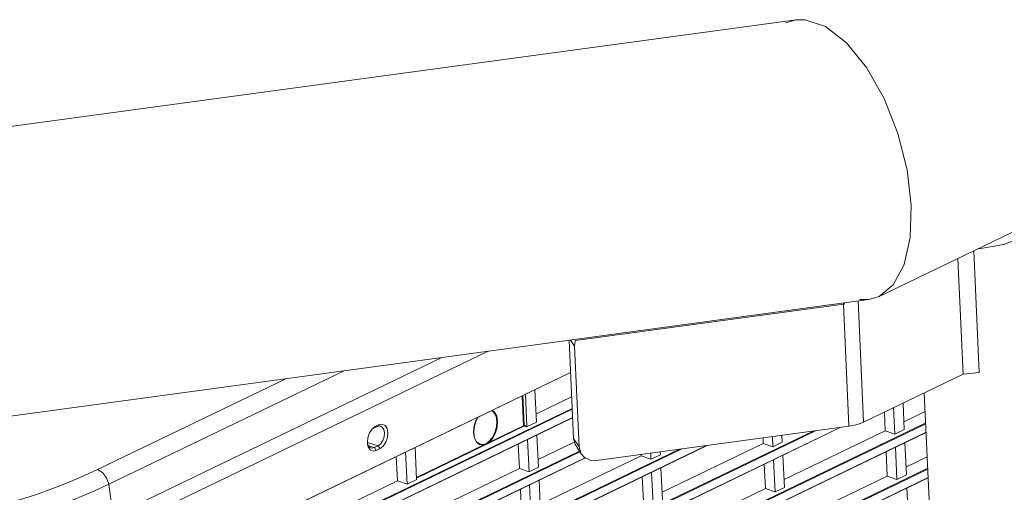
# Model space of a CAD drawing. Header units: millimetres. Extents: x 3925 to 5043, y -86 to 778.
# Tile 147 of 159: x 4868 to 4911, y 488 to 508. Entities that reach past the tile are written whole.
import ezdxf

# ---------------------------------------------------------------- set-up
doc = ezdxf.new("R2010")
doc.units = ezdxf.units.MM
doc.header["$LTSCALE"] = 46.255
for name, color, linetype in [('140-155102-0DXF_CONTINUOUS_LINE', 7, 'CONTINUOUS'), ('H30-LEFT-COVDXF_CONTINUOUS_LINE', 7, 'CONTINUOUS'), ('H30K-TOP-COVDXF_CONTINUOUS_LINE', 7, 'CONTINUOUS')]:
    doc.layers.add(name, color=color, linetype=linetype)

msp = doc.modelspace()

# ---------------------------------------------------------------- linework, layer by layer
at = {"layer": '140-155102-0DXF_CONTINUOUS_LINE', "color": 7, "linetype": 'Continuous', "lineweight": 0}
for p, q in [((4840.5387, 499.7894), (4901.7715, 508.1108)), ((4901.3226, 507.9759), (4901.7715, 508.1108)), ((4905.3939, 496.0622), (4911.6215, 499.063)), ((4909.7586, 492.75), (4909.5148, 498.0479)), ((4909.0621, 492.6773), (4908.8302, 497.718)), ((4906.0125, 496.5707), (4905.3935, 496.0621)), ((4839.7602, 487.0687), (4904.9446, 495.9271)), ((4903.8337, 495.7293), (4892.1534, 494.142)), ((4903.8337, 495.7293), (4903.8407, 495.7534)), ((4904.0786, 490.4081), (4903.8337, 495.7293)), ((4904.4748, 495.8633), (4904.7177, 490.584)), ((4904.9446, 495.9271), (4904.5531, 495.9225)), ((4905.3935, 496.0621), (4904.9446, 495.9271)), ((4891.8784, 494.1515), (4892.0756, 489.8676)), ((4892.1185, 493.893), (4891.9376, 494.1595)), ((4892.3203, 489.507), (4892.1185, 493.893)), ((4909.0621, 492.6773), (4909.7586, 492.75)), ((4909.0621, 492.6773), (4904.7177, 490.584)), ((4907.3627, 491.8584), (4910.7368, 418.5443)), ((4893.0787, 488.9132), (4904.0786, 490.4081)), ((4892.0756, 489.8676), (4892.3203, 489.507)), ((4892.1815, 489.5452), (4892.4262, 489.1846))]:
    msp.add_line(p, q, dxfattribs=at)
for points in [[(4901.7715, 508.1108), (4902.163, 508.1154), (4903.0525, 507.8128), (4903.9675, 507.1012), (4904.8371, 506.0347), (4905.6079, 504.6763), (4906.2112, 503.1524), (4906.6141, 501.5684), (4906.7966, 500.0244)], [(4906.7966, 500.0244), (4906.7517, 498.6268), (4906.486, 497.4531), (4906.0125, 496.5707)], [(4911.8553, 498.7245), (4910.827, 498.3248), (4909.7439, 498.1316)], [(4903.8337, 495.7293), (4903.8637, 495.7335), (4903.8935, 495.7379)], [(4892.1185, 493.893), (4892.1248, 494.0206), (4892.1534, 494.142)], [(4904.0786, 490.4081), (4904.3171, 490.4506), (4904.5331, 490.5101), (4904.7177, 490.584)], [(4892.0756, 489.8676), (4892.1441, 489.6082), (4892.1816, 489.5453)], [(4892.4263, 489.1846), (4892.3888, 489.2476), (4892.3203, 489.507)], [(4893.0787, 488.9132), (4892.7961, 488.9287), (4892.5557, 489.0462), (4892.4263, 489.1846)]]:
    msp.add_lwpolyline(points, dxfattribs=at)
at = {"layer": 'H30-LEFT-COVDXF_CONTINUOUS_LINE', "color": 7, "linetype": 'Continuous', "lineweight": 0}
for p, q in [((4872.041, 485.8132), (4888.351, 493.6721)), ((4872.1407, 483.2109), (4891.9428, 492.7524)), ((4872.1448, 483.2022), (4891.9433, 492.742)), ((4890.3879, 491.9926), (4890.4525, 490.5894)), ((4889.8963, 490.4298), (4889.8366, 491.7269)), ((4889.922, 490.4338), (4889.8619, 491.7392)), ((4890.0398, 490.4131), (4889.9763, 491.7943)), ((4890.4368, 490.9319), (4891.9921, 491.6813)), ((4906.4363, 491.412), (4906.4894, 490.2564)), ((4892.015, 491.1827), (4872.2166, 481.6428)), ((4892.0167, 491.1472), (4872.2342, 481.6151)), ((4905.6216, 491.0195), (4905.6591, 490.2063)), ((4906.0798, 490.059), (4906.0266, 491.2146)), ((4906.4737, 490.5988), (4907.4001, 491.0452)), ((4872.2314, 481.2395), (4892.0335, 490.781)), ((4872.2356, 481.2308), (4892.034, 490.7707)), ((4907.4231, 490.5466), (4872.5795, 473.7573)), ((4890.4525, 490.5894), (4890.0238, 490.3828)), ((4902.5117, 490.1951), (4872.4888, 475.7287)), ((4872.5036, 475.3253), (4903.6984, 490.3564)), ((4902.6164, 490.2094), (4872.5064, 475.7009)), ((4872.5077, 475.3167), (4903.7291, 490.3606)), ((4872.5943, 473.3539), (4907.4416, 490.1449)), ((4907.4247, 490.5111), (4872.5972, 473.7295)), ((4872.5985, 473.3453), (4907.442, 490.1345)), ((4883.1766, 490.1128), (4883.2904, 490.2825)), ((4883.2904, 490.2825), (4883.4294, 490.39)), ((4883.2983, 490.2724), (4883.3529, 490.3146)), ((4883.3529, 490.3146), (4883.5161, 490.3933)), ((4883.4294, 490.39), (4883.3529, 490.3146)), ((4883.4294, 490.39), (4883.5926, 490.4687)), ((4883.5926, 490.4687), (4883.5161, 490.3933)), ((4883.5161, 490.3933), (4883.6325, 490.416)), ((4883.5926, 490.4687), (4883.735, 490.4969)), ((4883.6325, 490.416), (4883.6589, 490.4111)), ((4889.9139, 490.4021), (4885.2266, 488.1435)), ((4889.8963, 490.4298), (4888.4065, 489.712)), ((4890.0238, 490.3828), (4889.9139, 490.4021)), ((4890.0398, 490.4131), (4889.922, 490.4338)), ((4901.249, 488.0813), (4905.6591, 490.2063)), ((4905.6591, 490.2063), (4906.0798, 490.059)), ((4906.4894, 490.2564), (4906.0798, 490.059)), ((4883.0951, 489.6105), (4883.0859, 489.6936)), ((4883.5548, 489.5525), (4883.0868, 489.6985)), ((4887.8468, 489.7112), (4887.7548, 489.8865)), ((4890.1336, 488.4207), (4890.069, 489.8238)), ((4890.4787, 490.0212), (4890.5432, 488.618)), ((4890.5275, 488.9605), (4892.0985, 489.7175)), ((4900.3327, 489.899), (4900.3437, 489.6602)), ((4900.7644, 489.5129), (4900.7441, 489.9549)), ((4901.174, 489.7103), (4900.7644, 489.5129)), ((4901.1602, 490.0115), (4901.174, 489.7103)), ((4906.5156, 489.6881), (4906.5802, 488.285)), ((4892.3336, 489.3211), (4872.3073, 479.6715)), ((4892.3521, 489.2937), (4872.325, 479.6437)), ((4896.6868, 489.4035), (4872.3981, 477.7001)), ((4872.4129, 477.2967), (4897.8736, 489.5648)), ((4896.7916, 489.4178), (4872.4157, 477.6723)), ((4872.417, 477.288), (4897.9042, 489.569)), ((4883.123, 489.5083), (4883.0951, 489.6105)), ((4883.3915, 489.4738), (4883.1369, 489.5533)), ((4883.5548, 489.5525), (4883.3915, 489.4738)), ((4883.4772, 489.3512), (4883.3915, 489.4738)), ((4883.6405, 489.4299), (4883.4772, 489.3512)), ((4883.6681, 489.6404), (4883.5548, 489.5525)), ((4883.6405, 489.4299), (4883.5548, 489.5525)), ((4884.8182, 487.8746), (4884.7536, 489.2777)), ((4885.1653, 489.4761), (4885.2289, 488.095)), ((4888.1414, 489.5842), (4885.225, 488.179)), ((4888.1271, 489.6136), (4887.9776, 489.6331)), ((4889.6641, 489.6287), (4889.7129, 488.568)), ((4895.8528, 489.2902), (4895.8586, 489.1641)), ((4895.9336, 487.5352), (4900.3437, 489.6602)), ((4900.3437, 489.6602), (4900.7644, 489.5129)), ((4905.701, 489.2956), (4905.7498, 488.2349)), ((4906.1706, 488.0876), (4906.106, 489.4908)), ((4872.3221, 479.2681), (4892.5853, 489.0318)), ((4872.3263, 479.2594), (4892.5962, 489.0264)), ((4884.3486, 489.0826), (4884.3975, 488.0219)), ((4890.6182, 486.9891), (4895.0283, 489.1141)), ((4895.0253, 489.1777), (4895.0283, 489.1141)), ((4895.0283, 489.1141), (4895.449, 488.9668)), ((4895.449, 488.9668), (4895.4367, 489.2337)), ((4895.8586, 489.1641), (4895.449, 488.9668)), ((4900.8552, 487.5415), (4900.7906, 488.9447)), ((4901.2002, 489.142), (4901.2648, 487.7389)), ((4906.5644, 488.6274), (4907.4909, 489.0738)), ((4907.5138, 488.5752), (4872.6702, 471.7859)), ((4907.5154, 488.5397), (4872.6879, 471.7581)), ((4885.3028, 486.443), (4889.7129, 488.568)), ((4889.7129, 488.568), (4890.1336, 488.4207)), ((4890.5432, 488.618), (4890.1336, 488.4207)), ((4895.5397, 486.9954), (4895.4752, 488.3986)), ((4895.8848, 488.5959), (4895.9494, 487.1928)), ((4900.3856, 488.7495), (4900.4344, 487.6888)), ((4872.6851, 471.3826), (4907.5323, 488.1735)), ((4872.6892, 471.3739), (4907.5328, 488.1631)), ((4879.9874, 485.8969), (4884.3975, 488.0219)), ((4884.3975, 488.0219), (4884.8182, 487.8746)), ((4885.247, 488.0812), (4884.8182, 487.8746)), ((4885.247, 488.0812), (4885.2396, 488.0889)), ((4890.5694, 488.0498), (4890.634, 486.6467)), ((4895.0702, 488.2034), (4895.119, 487.1427)), ((4901.3397, 486.1099), (4905.7498, 488.2349)), ((4905.7498, 488.2349), (4906.1706, 488.0876)), ((4906.5802, 488.285), (4906.1706, 488.0876)), ((4889.7548, 487.6573), (4889.8036, 486.5966)), ((4890.2243, 486.4493), (4890.1598, 487.8524)), ((4896.0243, 485.5638), (4900.4344, 487.6888)), ((4900.4344, 487.6888), (4900.8552, 487.5415)), ((4901.2648, 487.7389), (4900.8552, 487.5415)), ((4906.6063, 487.7167), (4906.6709, 486.3136))]:
    msp.add_line(p, q, dxfattribs=at)
for points in [[(4888.5359, 491.1002), (4888.635, 491.0234), (4888.727, 490.8482), (4888.7666, 490.6206), (4888.7492, 490.3657), (4888.6769, 490.1113), (4888.5572, 489.8839), (4888.4065, 489.712)], [(4888.5059, 491.0857), (4888.6063, 491.0071), (4888.6948, 490.8374), (4888.7329, 490.6179)], [(4887.7548, 489.8865), (4887.7152, 490.114), (4887.7326, 490.369), (4887.8048, 490.6234), (4887.8927, 490.7903)], [(4887.9007, 490.7941), (4887.8083, 490.6177), (4887.738, 490.3686), (4887.7213, 490.1201), (4887.7595, 489.9), (4887.8478, 489.7318), (4887.9776, 489.6331)], [(4888.7329, 490.6179), (4888.7163, 490.372), (4888.6468, 490.1262), (4888.5319, 489.9068), (4888.384, 489.7373)], [(4883.6589, 490.4111), (4883.7332, 490.3704), (4883.8031, 490.2653), (4883.8328, 490.1161), (4883.8178, 489.9455), (4883.7604, 489.779), (4883.6681, 489.6404)], [(4883.735, 490.4969), (4883.8594, 490.4417), (4883.9468, 490.3116), (4883.9839, 490.1263), (4883.9651, 489.9141), (4883.8932, 489.7071)], [(4889.922, 490.4338), (4889.9126, 490.4337), (4889.9037, 490.4323), (4889.8963, 490.4298)], [(4889.8963, 490.4298), (4889.8989, 490.4186), (4889.9053, 490.4085), (4889.9139, 490.4021)], [(4889.9139, 490.4021), (4889.9175, 490.4101), (4889.9204, 490.4216), (4889.922, 490.4338)], [(4883.0859, 489.6936), (4883.1047, 489.9059), (4883.1766, 490.1128)], [(4883.8932, 489.7071), (4883.7792, 489.5371), (4883.6405, 489.4299)], [(4888.1414, 489.5842), (4887.9818, 489.6066), (4887.8468, 489.7112)], [(4888.384, 489.7373), (4888.3495, 489.708), (4888.3162, 489.6822), (4888.2819, 489.6601), (4888.2456, 489.6424), (4888.2067, 489.6289), (4888.1664, 489.6194), (4888.1271, 489.6136)], [(4888.4065, 489.712), (4888.37, 489.6878), (4888.3342, 489.6656), (4888.2977, 489.6452), (4888.2602, 489.627), (4888.2211, 489.6108), (4888.181, 489.5966), (4888.1414, 489.5842)], [(4888.4065, 489.712), (4888.4018, 489.7224), (4888.3936, 489.7315), (4888.384, 489.7373)], [(4883.2414, 489.4582), (4883.1745, 489.4967), (4883.1046, 489.6018), (4883.1017, 489.6123)], [(4883.4772, 489.3512), (4883.3348, 489.323), (4883.2104, 489.3782), (4883.123, 489.5083)], [(4883.3915, 489.4738), (4883.2752, 489.4511), (4883.2414, 489.4582)], [(4888.1414, 489.5842), (4888.1406, 489.5965), (4888.1354, 489.6071), (4888.1271, 489.6136)]]:
    msp.add_lwpolyline(points, dxfattribs=at)
for centre, major_axis, ratio, start_param, end_param in [((4890.0218, 490.4057), (0.0085, 0.0237), 0.6734468, -2.5411617, -1.0218924), ((4885.2468, 488.1049), (0.01, 0.0245), 0.611812, 2.216664, 3.7359333)]:
    msp.add_ellipse(centre, major_axis=major_axis, ratio=ratio, start_param=start_param, end_param=end_param, dxfattribs=at)
at = {"layer": 'H30K-TOP-COVDXF_CONTINUOUS_LINE', "color": 7, "linetype": 'Continuous', "lineweight": 0}
for p, q in [((4886.3315, 493.3977), (4872.0096, 486.4967)), ((4871.8132, 487.8758), (4882.0714, 492.8187)), ((4871.3208, 488.519), (4879.5264, 492.4729)), ((4871.8132, 487.8758), (4872.0096, 486.4967))]:
    msp.add_line(p, q, dxfattribs=at)
for points in [[(4866.7817, 486.8961), (4867.2617, 487.0158), (4867.7081, 487.1379), (4868.157, 487.2713), (4868.6215, 487.4204), (4869.1067, 487.5886), (4869.6167, 487.779), (4870.1548, 487.9953), (4870.7227, 488.2409), (4871.3208, 488.519)], [(4871.3208, 488.519), (4871.5433, 488.3892), (4871.721, 488.1571), (4871.8132, 487.8758)], [(4865.8244, 485.9289), (4866.4983, 486.0584), (4867.0897, 486.1901), (4867.5968, 486.3165), (4868.0667, 486.4451), (4868.5375, 486.5849), (4869.0229, 486.7408), (4869.528, 486.9159), (4870.0573, 487.1135), (4870.6136, 487.3371), (4871.1988, 487.5901), (4871.8132, 487.8758)]]:
    msp.add_lwpolyline(points, dxfattribs=at)

doc.saveas('drawing.dxf')
